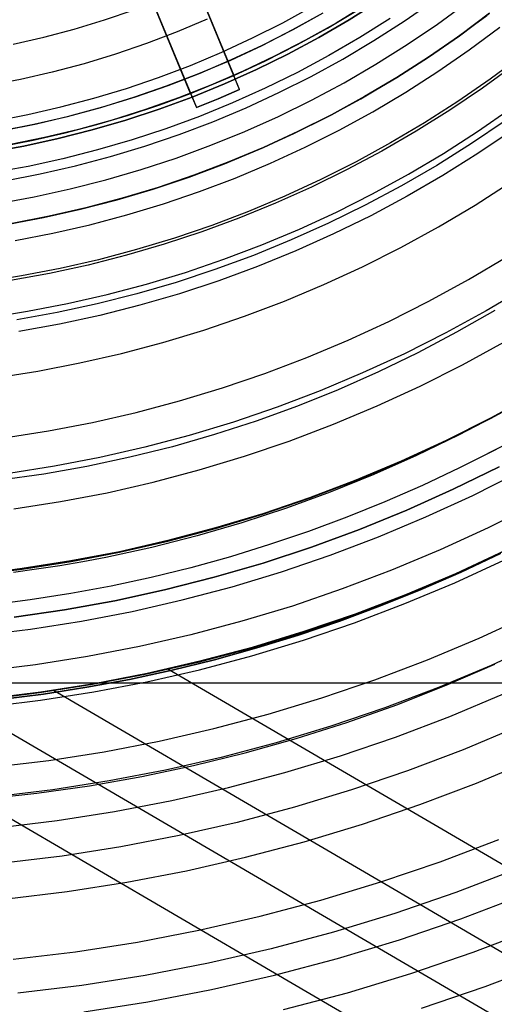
# Model space of a CAD drawing. Header units: millimetres. Extents: x 8926 to 10090, y -5004 to -3986.
# Tile 67 of 256: x 9513 to 9528, y -4413 to -4381. Entities that reach past the tile are written whole.
import ezdxf

# ---------------------------------------------------------------- set-up
doc = ezdxf.new("R2010")
doc.units = ezdxf.units.MM
for name, color, linetype in [('1', 7, 'Continuous'), ('COLOR EXT', 7, 'Continuous'), ('luz', 7, 'Continuous'), ('PLASTICO NEGRO', 7, 'Continuous')]:
    doc.layers.add(name, color=color, linetype=linetype)
doc.layers.add('BLANCO METALICO', color=7, linetype='Continuous', true_color=0xededed)

msp = doc.modelspace()

# ---------------------------------------------------------------- linework, layer by layer
at = {"layer": '1', "color": 250, "true_color": 0x111111}
for p, q in [((9528.317, -4390.765, 98.631), (9527.094, -4391.466, 98.631)), ((9527.094, -4391.466, 98.631), (9525.848, -4392.125, 98.631)), ((9525.848, -4392.125, 98.631), (9524.579, -4392.74, 98.631)), ((9524.579, -4392.74, 98.631), (9523.291, -4393.311, 98.631)), ((9523.291, -4393.311, 98.631), (9521.983, -4393.837, 98.631)), ((9528.177, -4394.225, 89.131), (9529.569, -4393.463, 89.131)), ((9529.569, -4393.463, 92.4), (9528.177, -4394.225, 92.4)), ((9521.983, -4393.837, 98.631), (9520.658, -4394.318, 98.631)), ((9528.489, -4394.072, 95.668), (9527.157, -4394.769, 95.668)), ((9520.658, -4394.318, 98.631), (9519.317, -4394.753, 98.631)), ((9526.758, -4394.938, 89.131), (9528.177, -4394.225, 89.131)), ((9528.177, -4394.225, 92.4), (9526.758, -4394.938, 92.4)), ((9519.317, -4394.753, 98.631), (9517.961, -4395.141, 98.631)), ((9527.157, -4394.769, 95.668), (9525.803, -4395.423, 95.668)), ((9525.316, -4395.602, 89.131), (9526.758, -4394.938, 89.131)), ((9526.758, -4394.938, 92.4), (9525.316, -4395.602, 92.4)), ((9528.802, -4395.004, 89.131), (9527.362, -4395.736, 89.131)), ((9517.961, -4395.141, 98.631), (9516.594, -4395.482, 98.631)), ((9525.803, -4395.423, 95.668), (9524.429, -4396.032, 95.668)), ((9528.36, -4395.229, 89.131), (9527.184, -4395.822, 89.131)), ((9516.594, -4395.482, 98.631), (9515.215, -4395.776, 98.631)), ((9523.852, -4396.216, 89.131), (9525.316, -4395.602, 89.131)), ((9525.316, -4395.602, 92.4), (9523.852, -4396.216, 92.4)), ((9513.827, -4396.022, 98.631), (9512.431, -4396.22, 98.631)), ((9515.215, -4395.776, 98.631), (9513.827, -4396.022, 98.631)), ((9524.429, -4396.032, 95.668), (9523.036, -4396.596, 95.668)), ((9527.184, -4395.822, 89.131), (9525.992, -4396.382, 89.131)), ((9522.368, -4396.779, 89.131), (9523.852, -4396.216, 89.131)), ((9523.852, -4396.216, 92.4), (9522.368, -4396.779, 92.4)), ((9525.992, -4396.382, 89.131), (9524.785, -4396.909, 89.131)), ((9523.036, -4396.596, 95.668), (9521.625, -4397.113, 95.668)), ((9520.865, -4397.291, 89.131), (9522.368, -4396.779, 89.131)), ((9522.368, -4396.779, 92.4), (9520.865, -4397.291, 92.4)), ((9524.785, -4396.909, 89.131), (9523.564, -4397.402, 89.131)), ((9519.345, -4397.75, 89.131), (9520.865, -4397.291, 89.131)), ((9520.865, -4397.291, 92.4), (9519.345, -4397.75, 92.4)), ((9521.625, -4397.113, 95.668), (9520.197, -4397.582, 95.668)), ((9520.197, -4397.582, 95.668), (9518.754, -4398.002, 95.668)), ((9523.564, -4397.402, 89.131), (9522.33, -4397.86, 89.131)), ((9517.811, -4398.156, 89.131), (9519.345, -4397.75, 89.131)), ((9519.345, -4397.75, 92.4), (9517.811, -4398.156, 92.4)), ((9522.33, -4397.86, 89.131), (9521.084, -4398.284, 89.131)), ((9516.263, -4398.51, 89.131), (9517.811, -4398.156, 89.131)), ((9517.811, -4398.156, 92.4), (9516.263, -4398.51, 92.4)), ((9518.754, -4398.002, 95.668), (9517.297, -4398.373, 95.668)), ((9514.704, -4398.809, 89.131), (9516.263, -4398.51, 89.131)), ((9516.263, -4398.51, 92.4), (9514.704, -4398.809, 92.4)), ((9516.563, -4398.539, 95.668), (9515.827, -4398.693, 95.668)), ((9517.297, -4398.373, 95.668), (9516.563, -4398.539, 95.668)), ((9521.084, -4398.284, 89.131), (9519.826, -4398.672, 89.131)), ((9528.505, -4398.566, 75.162), (9526.937, -4399.288, 75.162)), ((9527.236, -4399.163, 64.238), (9528.505, -4398.566, 64.238)), ((9528.505, -4398.566, 86.085), (9527.236, -4399.163, 86.085)), ((9513.136, -4399.055, 89.131), (9514.704, -4398.809, 89.131)), ((9514.704, -4398.809, 92.4), (9513.136, -4399.055, 92.4)), ((9515.087, -4398.834, 95.668), (9514.345, -4398.961, 95.668)), ((9515.827, -4398.693, 95.668), (9515.087, -4398.834, 95.668)), ((9519.826, -4398.672, 89.131), (9518.557, -4399.024, 89.131)), ((9511.56, -4399.246, 89.131), (9513.136, -4399.055, 89.131)), ((9513.136, -4399.055, 92.4), (9511.56, -4399.246, 92.4)), ((9513.6, -4399.076, 95.668), (9512.853, -4399.177, 95.668)), ((9514.345, -4398.961, 95.668), (9513.6, -4399.076, 95.668)), ((9518.557, -4399.024, 89.131), (9517.279, -4399.339, 89.131)), ((9525.951, -4399.724, 64.238), (9527.236, -4399.163, 64.238)), ((9527.236, -4399.163, 86.085), (9525.951, -4399.724, 86.085)), ((9517.279, -4399.339, 89.131), (9515.992, -4399.617, 89.131)), ((9526.937, -4399.288, 75.162), (9525.345, -4399.956, 75.162)), ((9514.697, -4399.857, 89.131), (9513.394, -4400.059, 89.131)), ((9515.992, -4399.617, 89.131), (9514.697, -4399.857, 89.131)), ((9524.651, -4400.249, 64.238), (9525.951, -4399.724, 64.238)), ((9525.951, -4399.724, 86.085), (9524.651, -4400.249, 86.085)), ((9513.394, -4400.059, 89.131), (9512.086, -4400.222, 89.131)), ((9525.345, -4399.956, 75.162), (9523.731, -4400.568, 75.162)), ((9523.337, -4400.737, 64.238), (9524.651, -4400.249, 64.238)), ((9524.651, -4400.249, 86.085), (9523.337, -4400.737, 86.085)), ((9522.01, -4401.188, 64.238), (9523.337, -4400.737, 64.238)), ((9523.337, -4400.737, 86.085), (9522.01, -4401.188, 86.085)), ((9523.731, -4400.568, 75.162), (9522.096, -4401.124, 75.162)), ((9522.096, -4401.124, 75.162), (9520.443, -4401.624, 75.162)), ((9520.67, -4401.601, 64.238), (9522.01, -4401.188, 64.238)), ((9522.01, -4401.188, 86.085), (9520.67, -4401.601, 86.085)), ((9529.867, -4401.393, 61.1), (9528.2, -4402.161, 61.1)), ((9520.443, -4401.624, 75.162), (9518.774, -4402.066, 75.162)), ((9519.319, -4401.976, 64.238), (9520.67, -4401.601, 64.238)), ((9520.67, -4401.601, 86.085), (9519.319, -4401.976, 86.085)), ((9518.774, -4402.066, 75.162), (9517.091, -4402.45, 75.162)), ((9517.958, -4402.312, 64.238), (9519.319, -4401.976, 64.238)), ((9519.319, -4401.976, 86.085), (9517.958, -4402.312, 86.085)), ((9516.588, -4402.608, 64.238), (9517.958, -4402.312, 64.238)), ((9517.958, -4402.312, 86.085), (9516.588, -4402.608, 86.085)), ((9528.2, -4402.161, 61.1), (9526.508, -4402.87, 61.1)), ((9526.76, -4402.797, 61.1), (9528.325, -4402.121, 61.1)), ((9515.208, -4402.863, 64.238), (9516.588, -4402.608, 64.238)), ((9516.588, -4402.608, 86.085), (9515.208, -4402.863, 86.085)), ((9517.091, -4402.45, 75.162), (9515.396, -4402.776, 75.162)), ((9515.396, -4402.776, 75.162), (9513.69, -4403.043, 75.162)), ((9513.822, -4403.078, 64.238), (9515.208, -4402.863, 64.238)), ((9515.208, -4402.863, 86.085), (9513.822, -4403.078, 86.085)), ((9526.508, -4402.87, 61.1), (9524.792, -4403.521, 61.1)), ((9525.173, -4403.421, 61.1), (9526.76, -4402.797, 61.1)), ((9513.69, -4403.043, 75.162), (9511.976, -4403.251, 75.162)), ((9512.428, -4403.252, 64.238), (9513.822, -4403.078, 64.238)), ((9513.822, -4403.078, 86.085), (9512.428, -4403.252, 86.085)), ((9524.792, -4403.521, 61.1), (9523.055, -4404.112, 61.1)), ((9523.566, -4403.991, 61.1), (9525.173, -4403.421, 61.1)), ((9523.055, -4404.112, 61.1), (9521.299, -4404.643, 61.1)), ((9521.941, -4404.508, 61.1), (9523.566, -4403.991, 61.1)), ((9520.3, -4404.97, 61.1), (9521.941, -4404.508, 61.1)), ((9521.299, -4404.643, 61.1), (9519.525, -4405.112, 61.1)), ((9519.525, -4405.112, 61.1), (9517.736, -4405.521, 61.1)), ((9518.645, -4405.377, 61.1), (9520.3, -4404.97, 61.1)), ((9517.736, -4405.521, 61.1), (9515.935, -4405.867, 61.1)), ((9516.976, -4405.728, 61.1), (9518.645, -4405.377, 61.1)), ((9515.297, -4406.024, 61.1), (9516.976, -4405.728, 61.1)), ((9514.122, -4406.151, 61.1), (9512.3, -4406.372, 61.1)), ((9513.609, -4406.264, 61.1), (9515.297, -4406.024, 61.1)), ((9515.935, -4405.867, 61.1), (9514.122, -4406.151, 61.1)), ((9511.914, -4406.447, 61.1), (9513.609, -4406.264, 61.1))]:
    msp.add_line(p, q, dxfattribs=at)
at = {"layer": '1', "color": 29, "true_color": 0x4d342b}
for p, q in [((9527.055, -4399.216, 34.462), (9528.631, -4398.485, 34.462)), ((9527.055, -4399.216, 42.462), (9528.631, -4398.485, 42.462)), ((9527.055, -4399.216, 70.562), (9528.631, -4398.485, 70.562)), ((9527.055, -4399.216, 76.062), (9528.631, -4398.485, 76.062)), ((9528.631, -4398.485, 38.462), (9527.055, -4399.216, 38.462)), ((9528.631, -4398.485, 73.312), (9527.055, -4399.216, 73.312)), ((9525.454, -4399.892, 34.462), (9527.055, -4399.216, 34.462)), ((9525.454, -4399.892, 42.462), (9527.055, -4399.216, 42.462)), ((9525.454, -4399.892, 70.562), (9527.055, -4399.216, 70.562)), ((9525.454, -4399.892, 76.062), (9527.055, -4399.216, 76.062)), ((9527.055, -4399.216, 38.462), (9525.454, -4399.892, 38.462)), ((9527.055, -4399.216, 73.312), (9525.454, -4399.892, 73.312)), ((9523.831, -4400.512, 34.462), (9525.454, -4399.892, 34.462)), ((9523.831, -4400.512, 42.462), (9525.454, -4399.892, 42.462)), ((9523.831, -4400.512, 70.562), (9525.454, -4399.892, 70.562)), ((9523.831, -4400.512, 76.062), (9525.454, -4399.892, 76.062)), ((9525.454, -4399.892, 38.462), (9523.831, -4400.512, 38.462)), ((9525.454, -4399.892, 73.312), (9523.831, -4400.512, 73.312)), ((9522.187, -4401.075, 34.462), (9523.831, -4400.512, 34.462)), ((9522.187, -4401.075, 42.462), (9523.831, -4400.512, 42.462)), ((9522.187, -4401.075, 70.562), (9523.831, -4400.512, 70.562)), ((9522.187, -4401.075, 76.062), (9523.831, -4400.512, 76.062)), ((9523.831, -4400.512, 38.462), (9522.187, -4401.075, 38.462)), ((9523.831, -4400.512, 73.312), (9522.187, -4401.075, 73.312)), ((9520.525, -4401.581, 34.462), (9522.187, -4401.075, 34.462)), ((9520.525, -4401.581, 42.462), (9522.187, -4401.075, 42.462)), ((9520.525, -4401.581, 70.562), (9522.187, -4401.075, 70.562)), ((9520.525, -4401.581, 76.062), (9522.187, -4401.075, 76.062)), ((9522.187, -4401.075, 38.462), (9520.525, -4401.581, 38.462)), ((9522.187, -4401.075, 73.312), (9520.525, -4401.581, 73.312)), ((9518.846, -4402.029, 34.462), (9520.525, -4401.581, 34.462)), ((9518.846, -4402.029, 42.462), (9520.525, -4401.581, 42.462)), ((9518.846, -4402.029, 70.562), (9520.525, -4401.581, 70.562)), ((9518.846, -4402.029, 76.062), (9520.525, -4401.581, 76.062)), ((9520.525, -4401.581, 38.462), (9518.846, -4402.029, 38.462)), ((9520.525, -4401.581, 73.312), (9518.846, -4402.029, 73.312)), ((9517.153, -4402.418, 34.462), (9518.846, -4402.029, 34.462)), ((9517.153, -4402.418, 42.462), (9518.846, -4402.029, 42.462)), ((9517.153, -4402.418, 70.562), (9518.846, -4402.029, 70.562)), ((9517.153, -4402.418, 76.062), (9518.846, -4402.029, 76.062)), ((9518.846, -4402.029, 38.462), (9517.153, -4402.418, 38.462)), ((9518.846, -4402.029, 73.312), (9517.153, -4402.418, 73.312)), ((9517.813, -4402.274, 70.562), (9528.909, -4408.747, 70.562)), ((9515.447, -4402.748, 34.462), (9517.153, -4402.418, 34.462)), ((9515.447, -4402.748, 42.462), (9517.153, -4402.418, 42.462)), ((9515.447, -4402.748, 70.562), (9517.153, -4402.418, 70.562)), ((9515.447, -4402.748, 76.062), (9517.153, -4402.418, 76.062)), ((9517.153, -4402.418, 38.462), (9515.447, -4402.748, 38.462)), ((9517.153, -4402.418, 73.312), (9515.447, -4402.748, 73.312)), ((9512.005, -4403.229, 34.462), (9513.73, -4403.018, 34.462)), ((9512.005, -4403.229, 42.462), (9513.73, -4403.018, 42.462)), ((9512.005, -4403.229, 70.562), (9513.73, -4403.018, 70.562)), ((9512.005, -4403.229, 76.062), (9513.73, -4403.018, 76.062)), ((9513.73, -4403.018, 38.462), (9512.005, -4403.229, 38.462)), ((9513.73, -4403.018, 73.312), (9512.005, -4403.229, 73.312)), ((9513.73, -4403.018, 34.462), (9515.447, -4402.748, 34.462)), ((9513.73, -4403.018, 42.462), (9515.447, -4402.748, 42.462)), ((9513.73, -4403.018, 70.562), (9515.447, -4402.748, 70.562)), ((9513.73, -4403.018, 76.062), (9515.447, -4402.748, 76.062)), ((9515.447, -4402.748, 38.462), (9513.73, -4403.018, 38.462)), ((9515.447, -4402.748, 73.312), (9513.73, -4403.018, 73.312)), ((9514.145, -4402.959, 76.062), (9532.21, -4413.498, 76.062)), ((9511.037, -4403.321, 42.462), (9534.735, -4417.146, 42.462)), ((9506.63, -4403.5, 34.462), (9537.912, -4421.75, 34.462)), ((9529, -4408.711, 70.562), (9527.068, -4409.449, 70.562)), ((9527.068, -4409.449, 70.562), (9525.112, -4410.119, 70.562)), ((9525.112, -4410.119, 70.562), (9523.133, -4410.721, 70.562)), ((9523.133, -4410.721, 70.562), (9521.135, -4411.254, 70.562)), ((9521.135, -4411.254, 70.562), (9519.12, -4411.717, 70.562)), ((9519.12, -4411.717, 70.562), (9517.089, -4412.11, 70.562)), ((9517.089, -4412.11, 70.562), (9515.047, -4412.432, 70.562)), ((9515.047, -4412.432, 70.562), (9512.994, -4412.683, 70.562))]:
    msp.add_line(p, q, dxfattribs=at)
at = {"layer": 'BLANCO METALICO'}
for p, q in [((9521.833, -4381.756, 242.532), (9522.805, -4381.218, 242.532)), ((9521.842, -4381.753, 236.532), (9522.805, -4381.218, 236.532)), ((9520.843, -4382.261, 242.532), (9521.833, -4381.756, 242.532)), ((9520.86, -4382.253, 236.532), (9521.842, -4381.753, 236.532)), ((9519.836, -4382.731, 242.532), (9520.843, -4382.261, 242.532)), ((9519.862, -4382.72, 236.532), (9520.86, -4382.253, 236.532)), ((9518.813, -4383.166, 242.532), (9519.836, -4382.731, 242.532)), ((9518.849, -4383.152, 236.532), (9519.862, -4382.72, 236.532)), ((9517.776, -4383.565, 242.532), (9518.813, -4383.166, 242.532)), ((9517.821, -4383.549, 236.532), (9518.849, -4383.152, 236.532)), ((9516.725, -4383.928, 242.532), (9517.776, -4383.565, 242.532)), ((9516.78, -4383.911, 236.532), (9517.821, -4383.549, 236.532)), ((9515.663, -4384.254, 242.532), (9516.725, -4383.928, 242.532)), ((9515.728, -4384.236, 236.532), (9516.78, -4383.911, 236.532)), ((9514.59, -4384.543, 242.532), (9515.663, -4384.254, 242.532)), ((9514.665, -4384.525, 236.532), (9515.728, -4384.236, 236.532)), ((9513.507, -4384.795, 242.532), (9514.59, -4384.543, 242.532)), ((9513.592, -4384.777, 236.532), (9514.665, -4384.525, 236.532)), ((9512.417, -4385.009, 242.532), (9513.507, -4384.795, 242.532)), ((9512.512, -4384.992, 236.532), (9513.592, -4384.777, 236.532))]:
    msp.add_line(p, q, dxfattribs=at)
at = {"layer": 'COLOR EXT', "color": 30, "true_color": 0xff8d00}
for p, q in [((9519.932, -4383.227, 21.412), (9515.817, -4373.292, 21.412)), ((9514.431, -4373.866, 21.412), (9518.546, -4383.801, 21.412)), ((9516.582, -4375.14, 26.562), (9519.932, -4383.227, 26.562)), ((9518.546, -4383.801, 26.562), (9515.197, -4375.714, 26.562)), ((9520.121, -4383.683, 16.262), (9517.061, -4376.296, 16.262)), ((9515.675, -4376.87, 16.262), (9518.735, -4384.257, 16.262)), ((9522.947, -4381.705, 19.162), (9523.914, -4381.128, 19.162)), ((9522.947, -4381.705, 24.362), (9523.914, -4381.128, 24.362)), ((9524.177, -4380.964, 29.562), (9523.219, -4381.547, 29.562)), ((9527.083, -4382.023, 21.262), (9528.06, -4381.303, 21.262)), ((9528.152, -4381.233, 29.562), (9527.182, -4381.953, 29.562)), ((9527.182, -4381.953, 25.412), (9528.152, -4381.233, 25.412)), ((9521.96, -4382.247, 19.162), (9522.947, -4381.705, 19.162)), ((9521.96, -4382.247, 24.362), (9522.947, -4381.705, 24.362)), ((9523.219, -4381.547, 29.562), (9522.241, -4382.097, 29.562)), ((9522.241, -4382.097, 29.562), (9521.245, -4382.612, 29.562)), ((9526.082, -4382.709, 21.262), (9527.083, -4382.023, 21.262)), ((9527.182, -4381.953, 29.562), (9526.187, -4382.64, 29.562)), ((9526.187, -4382.64, 25.412), (9527.182, -4381.953, 25.412)), ((9520.954, -4382.755, 19.162), (9521.96, -4382.247, 19.162)), ((9520.954, -4382.755, 24.362), (9521.96, -4382.247, 24.362)), ((9519.932, -4383.227, 19.162), (9520.954, -4382.755, 19.162)), ((9519.932, -4383.227, 24.362), (9520.954, -4382.755, 24.362)), ((9521.245, -4382.612, 29.562), (9520.231, -4383.093, 29.562)), ((9525.058, -4383.36, 21.262), (9526.082, -4382.709, 21.262)), ((9526.187, -4382.64, 29.562), (9525.17, -4383.291, 29.562)), ((9525.17, -4383.291, 25.412), (9526.187, -4382.64, 25.412)), ((9520.231, -4383.093, 29.562), (9519.202, -4383.539, 29.562)), ((9519.243, -4383.522, 26.562), (9519.932, -4383.227, 26.562)), ((9519.932, -4383.227, 26.562), (9519.932, -4383.227, 19.162)), ((9520.121, -4383.683, 19.162), (9519.932, -4383.227, 19.162)), ((9524.012, -4383.975, 21.262), (9525.058, -4383.36, 21.262)), ((9525.17, -4383.291, 29.562), (9524.131, -4383.907, 29.562)), ((9524.131, -4383.907, 25.412), (9525.17, -4383.291, 25.412)), ((9519.202, -4383.539, 29.562), (9518.158, -4383.949, 29.562)), ((9518.546, -4383.801, 26.562), (9519.243, -4383.522, 26.562)), ((9520.121, -4383.683, 16.262), (9519.431, -4383.978, 16.262)), ((9519.431, -4383.978, 19.162), (9520.121, -4383.683, 19.162)), ((9520.121, -4383.683, 17.712), (9519.431, -4383.978, 17.712)), ((9520.121, -4383.683, 19.162), (9520.121, -4383.683, 16.262)), ((9518.158, -4383.949, 29.562), (9517.1, -4384.323, 29.562)), ((9517.555, -4384.167, 19.162), (9518.546, -4383.801, 19.162)), ((9517.555, -4384.167, 24.362), (9518.546, -4383.801, 24.362)), ((9518.546, -4383.801, 19.162), (9518.735, -4384.257, 19.162)), ((9518.546, -4383.801, 19.162), (9518.546, -4383.801, 26.562)), ((9519.431, -4383.978, 16.262), (9518.735, -4384.257, 16.262)), ((9518.735, -4384.257, 19.162), (9519.431, -4383.978, 19.162)), ((9519.431, -4383.978, 17.712), (9518.735, -4384.257, 17.712)), ((9519.431, -4383.978, 19.162), (9519.431, -4383.978, 16.262)), ((9522.945, -4384.553, 21.262), (9524.012, -4383.975, 21.262)), ((9524.131, -4383.907, 29.562), (9523.071, -4384.487, 29.562)), ((9523.071, -4384.487, 25.412), (9524.131, -4383.907, 25.412)), ((9517.1, -4384.323, 29.562), (9516.03, -4384.66, 29.562)), ((9516.552, -4384.5, 19.162), (9517.555, -4384.167, 19.162)), ((9516.552, -4384.5, 24.362), (9517.555, -4384.167, 24.362)), ((9518.735, -4384.257, 16.262), (9518.735, -4384.257, 19.162)), ((9516.03, -4384.66, 29.562), (9514.949, -4384.959, 29.562)), ((9515.539, -4384.801, 19.162), (9516.552, -4384.5, 19.162)), ((9515.539, -4384.801, 24.362), (9516.552, -4384.5, 24.362)), ((9521.859, -4385.093, 21.262), (9522.945, -4384.553, 21.262)), ((9523.071, -4384.487, 29.562), (9521.991, -4385.03, 29.562)), ((9521.991, -4385.03, 25.412), (9523.071, -4384.487, 25.412)), ((9514.949, -4384.959, 29.562), (9513.858, -4385.222, 29.562)), ((9514.517, -4385.068, 19.162), (9515.539, -4384.801, 19.162)), ((9514.517, -4385.068, 24.362), (9515.539, -4384.801, 24.362)), ((9512.449, -4385.503, 19.162), (9513.486, -4385.302, 19.162)), ((9512.449, -4385.503, 24.362), (9513.486, -4385.302, 24.362)), ((9513.858, -4385.222, 29.562), (9512.759, -4385.446, 29.562)), ((9513.486, -4385.302, 19.162), (9514.517, -4385.068, 19.162)), ((9513.486, -4385.302, 24.362), (9514.517, -4385.068, 24.362)), ((9520.755, -4385.596, 21.262), (9521.859, -4385.093, 21.262)), ((9521.991, -4385.03, 29.562), (9520.894, -4385.536, 29.562)), ((9520.894, -4385.536, 25.412), (9521.991, -4385.03, 25.412)), ((9519.634, -4386.061, 21.262), (9520.755, -4385.596, 21.262)), ((9520.894, -4385.536, 29.562), (9519.779, -4386.003, 29.562)), ((9519.779, -4386.003, 25.412), (9520.894, -4385.536, 25.412)), ((9518.497, -4386.486, 21.262), (9519.634, -4386.061, 21.262)), ((9519.779, -4386.003, 29.562), (9518.65, -4386.431, 29.562)), ((9518.65, -4386.431, 25.412), (9519.779, -4386.003, 25.412)), ((9517.347, -4386.871, 21.262), (9518.497, -4386.486, 21.262)), ((9518.65, -4386.431, 29.562), (9517.506, -4386.82, 29.562)), ((9517.506, -4386.82, 25.412), (9518.65, -4386.431, 25.412)), ((9516.184, -4387.216, 21.262), (9517.347, -4386.871, 21.262)), ((9517.506, -4386.82, 29.562), (9516.349, -4387.17, 29.562)), ((9516.349, -4387.17, 25.412), (9517.506, -4386.82, 25.412)), ((9515.009, -4387.521, 21.262), (9516.184, -4387.216, 21.262)), ((9516.349, -4387.17, 29.562), (9515.181, -4387.479, 29.562)), ((9515.181, -4387.479, 25.412), (9516.349, -4387.17, 25.412)), ((9513.825, -4387.785, 21.262), (9515.009, -4387.521, 21.262)), ((9515.181, -4387.479, 29.562), (9514.003, -4387.748, 29.562)), ((9514.003, -4387.748, 25.412), (9515.181, -4387.479, 25.412)), ((9512.632, -4388.008, 21.262), (9513.825, -4387.785, 21.262)), ((9514.003, -4387.748, 29.562), (9512.817, -4387.976, 29.562)), ((9512.817, -4387.976, 25.412), (9514.003, -4387.748, 25.412)), ((9507.805, -4402.722, 21.262), (9554.608, -4402.722, 21.262))]:
    msp.add_line(p, q, dxfattribs=at)
at = {"layer": 'luz', "color": 7, "true_color": 0xffffff}
for p, q in [((9525.412, -4381.483, -21.606), (9526.367, -4380.824, -21.606)), ((9515.778, -4381.447, -21.158), (9516.737, -4381.121, -21.158)), ((9521.515, -4381.533, -20.543), (9522.474, -4381.008, -20.543)), ((9514.808, -4381.74, -21.158), (9515.778, -4381.447, -21.158)), ((9519.082, -4381.425, -20.851), (9518.111, -4381.832, -20.851)), ((9524.435, -4382.108, -21.606), (9525.412, -4381.483, -21.606)), ((9513.829, -4382, -21.158), (9514.808, -4381.74, -21.158)), ((9518.111, -4381.832, -20.851), (9517.127, -4382.206, -20.851)), ((9520.539, -4382.024, -20.543), (9521.515, -4381.533, -20.543)), ((9527.5, -4382.407, -22.669), (9528.486, -4381.676, -22.669)), ((9512.841, -4382.225, -21.158), (9513.829, -4382, -21.158)), ((9519.546, -4382.481, -20.543), (9520.539, -4382.024, -20.543)), ((9523.438, -4382.7, -21.606), (9524.435, -4382.108, -21.606)), ((9517.127, -4382.206, -20.851), (9516.13, -4382.545, -20.851)), ((9526.49, -4383.104, -22.669), (9527.5, -4382.407, -22.669)), ((9516.13, -4382.545, -20.851), (9515.122, -4382.849, -20.851)), ((9518.539, -4382.903, -20.543), (9519.546, -4382.481, -20.543)), ((9522.42, -4383.257, -21.606), (9523.438, -4382.7, -21.606)), ((9529.189, -4382.589, -22.362), (9528.171, -4383.344, -22.362)), ((9515.122, -4382.849, -20.851), (9514.104, -4383.119, -20.851)), ((9517.517, -4383.291, -20.543), (9518.539, -4382.903, -20.543)), ((9525.457, -4383.766, -22.669), (9526.49, -4383.104, -22.669)), ((9513.078, -4383.353, -20.851), (9512.044, -4383.552, -20.851)), ((9514.104, -4383.119, -20.851), (9513.078, -4383.353, -20.851)), ((9516.483, -4383.643, -20.543), (9517.517, -4383.291, -20.543)), ((9521.384, -4383.778, -21.606), (9522.42, -4383.257, -21.606)), ((9528.171, -4383.344, -22.362), (9527.129, -4384.064, -22.362)), ((9515.437, -4383.959, -20.543), (9516.483, -4383.643, -20.543)), ((9514.38, -4384.238, -20.543), (9515.437, -4383.959, -20.543)), ((9520.33, -4384.263, -21.606), (9521.384, -4383.778, -21.606)), ((9524.401, -4384.392, -22.669), (9525.457, -4383.766, -22.669)), ((9513.315, -4384.482, -20.543), (9514.38, -4384.238, -20.543)), ((9519.261, -4384.712, -21.606), (9520.33, -4384.263, -21.606)), ((9527.129, -4384.064, -22.362), (9526.062, -4384.747, -22.362)), ((9527.767, -4385.024, -22.054), (9528.843, -4384.282, -22.054)), ((9512.242, -4384.688, -20.543), (9513.315, -4384.482, -20.543)), ((9523.325, -4384.981, -22.669), (9524.401, -4384.392, -22.669)), ((9518.176, -4385.123, -21.606), (9519.261, -4384.712, -21.606)), ((9522.229, -4385.532, -22.669), (9523.325, -4384.981, -22.669)), ((9526.062, -4384.747, -22.362), (9524.972, -4385.393, -22.362)), ((9517.078, -4385.496, -21.606), (9518.176, -4385.123, -21.606)), ((9526.667, -4385.729, -22.054), (9527.767, -4385.024, -22.054)), ((9515.968, -4385.832, -21.606), (9517.078, -4385.496, -21.606)), ((9521.114, -4386.045, -22.669), (9522.229, -4385.532, -22.669)), ((9524.972, -4385.393, -22.362), (9523.861, -4386.002, -22.362)), ((9514.846, -4386.129, -21.606), (9515.968, -4385.832, -21.606)), ((9525.543, -4386.395, -22.054), (9526.667, -4385.729, -22.054)), ((9513.715, -4386.387, -21.606), (9514.846, -4386.129, -21.606)), ((9519.982, -4386.52, -22.669), (9521.114, -4386.045, -22.669)), ((9523.861, -4386.002, -22.362), (9522.729, -4386.571, -22.362)), ((9512.576, -4386.606, -21.606), (9513.715, -4386.387, -21.606)), ((9518.835, -4386.955, -22.669), (9519.982, -4386.52, -22.669)), ((9522.729, -4386.571, -22.362), (9521.578, -4387.101, -22.362)), ((9524.396, -4387.022, -22.054), (9525.543, -4386.395, -22.054)), ((9527.689, -4387.386, -23.117), (9528.846, -4386.645, -23.117)), ((9517.673, -4387.35, -22.669), (9518.835, -4386.955, -22.669)), ((9521.578, -4387.101, -22.362), (9520.41, -4387.591, -22.362)), ((9523.229, -4387.61, -22.054), (9524.396, -4387.022, -22.054)), ((9516.498, -4387.705, -22.669), (9517.673, -4387.35, -22.669)), ((9526.507, -4388.087, -23.117), (9527.689, -4387.386, -23.117)), ((9515.312, -4388.019, -22.669), (9516.498, -4387.705, -22.669)), ((9520.41, -4387.591, -22.362), (9519.225, -4388.04, -22.362)), ((9522.042, -4388.156, -22.054), (9523.229, -4387.61, -22.054)), ((9514.116, -4388.293, -22.669), (9515.312, -4388.019, -22.669)), ((9519.225, -4388.04, -22.362), (9518.026, -4388.448, -22.362)), ((9520.837, -4388.661, -22.054), (9522.042, -4388.156, -22.054)), ((9525.301, -4388.746, -23.117), (9526.507, -4388.087, -23.117)), ((9512.911, -4388.524, -22.669), (9514.116, -4388.293, -22.669)), ((9518.026, -4388.448, -22.362), (9516.813, -4388.814, -22.362)), ((9519.615, -4389.125, -22.054), (9520.837, -4388.661, -22.054)), ((9524.074, -4389.364, -23.117), (9525.301, -4388.746, -23.117)), ((9516.813, -4388.814, -22.362), (9515.588, -4389.139, -22.362)), ((9527.47, -4389.779, -24.18), (9528.71, -4389.044, -24.18)), ((9514.353, -4389.421, -22.362), (9513.109, -4389.66, -22.362)), ((9515.588, -4389.139, -22.362), (9514.353, -4389.421, -22.362)), ((9518.378, -4389.546, -22.054), (9519.615, -4389.125, -22.054)), ((9522.826, -4389.939, -23.117), (9524.074, -4389.364, -23.117)), ((9513.109, -4389.66, -22.362), (9511.857, -4389.856, -22.362)), ((9517.127, -4389.924, -22.054), (9518.378, -4389.546, -22.054)), ((9515.864, -4390.258, -22.054), (9517.127, -4389.924, -22.054)), ((9521.559, -4390.47, -23.117), (9522.826, -4389.939, -23.117)), ((9526.206, -4390.471, -24.18), (9527.47, -4389.779, -24.18)), ((9529.315, -4390.025, -23.873), (9528.041, -4390.781, -23.873)), ((9514.59, -4390.549, -22.054), (9515.864, -4390.258, -22.054)), ((9513.307, -4390.796, -22.054), (9514.59, -4390.549, -22.054)), ((9520.274, -4390.957, -23.117), (9521.559, -4390.47, -23.117)), ((9524.919, -4391.118, -24.18), (9526.206, -4390.471, -24.18)), ((9512.016, -4390.998, -22.054), (9513.307, -4390.796, -22.054)), ((9518.973, -4391.4, -23.117), (9520.274, -4390.957, -23.117)), ((9528.041, -4390.781, -23.873), (9526.742, -4391.491, -23.873)), ((9523.61, -4391.721, -24.18), (9524.919, -4391.118, -24.18)), ((9517.658, -4391.797, -23.117), (9518.973, -4391.4, -23.117)), ((9526.742, -4391.491, -23.873), (9525.419, -4392.157, -23.873)), ((9516.33, -4392.149, -23.117), (9517.658, -4391.797, -23.117)), ((9522.281, -4392.278, -24.18), (9523.61, -4391.721, -24.18)), ((9527.278, -4392.512, -23.565), (9528.612, -4391.782, -23.565)), ((9514.991, -4392.455, -23.117), (9516.33, -4392.149, -23.117)), ((9525.419, -4392.157, -23.873), (9524.074, -4392.776, -23.873)), ((9513.641, -4392.714, -23.117), (9514.991, -4392.455, -23.117)), ((9520.933, -4392.789, -24.18), (9522.281, -4392.278, -24.18)), ((9525.919, -4393.196, -23.565), (9527.278, -4392.512, -23.565)), ((9512.284, -4392.926, -23.117), (9513.641, -4392.714, -23.117)), ((9519.569, -4393.253, -24.18), (9520.933, -4392.789, -24.18)), ((9524.074, -4392.776, -23.873), (9522.708, -4393.349, -23.873)), ((9524.538, -4393.832, -23.565), (9525.919, -4393.196, -23.565)), ((9518.189, -4393.67, -24.18), (9519.569, -4393.253, -24.18)), ((9522.708, -4393.349, -23.873), (9521.323, -4393.874, -23.873)), ((9528.183, -4394.236, -24.628), (9529.576, -4393.474, -24.628)), ((9516.796, -4394.039, -24.18), (9518.189, -4393.67, -24.18)), ((9523.135, -4394.42, -23.565), (9524.538, -4393.832, -23.565)), ((9515.391, -4394.36, -24.18), (9516.796, -4394.039, -24.18)), ((9521.323, -4393.874, -23.873), (9519.921, -4394.351, -23.873)), ((9513.976, -4394.632, -24.18), (9515.391, -4394.36, -24.18)), ((9519.921, -4394.351, -23.873), (9518.504, -4394.78, -23.873)), ((9521.713, -4394.959, -23.565), (9523.135, -4394.42, -23.565)), ((9526.764, -4394.95, -24.628), (9528.183, -4394.236, -24.628)), ((9512.552, -4394.855, -24.18), (9513.976, -4394.632, -24.18)), ((9518.504, -4394.78, -23.873), (9517.072, -4395.159, -23.873)), ((9520.274, -4395.449, -23.565), (9521.713, -4394.959, -23.565)), ((9525.322, -4395.614, -24.628), (9526.764, -4394.95, -24.628)), ((9517.072, -4395.159, -23.873), (9515.628, -4395.488, -23.873)), ((9515.628, -4395.488, -23.873), (9514.174, -4395.768, -23.873)), ((9518.818, -4395.889, -23.565), (9520.274, -4395.449, -23.565)), ((9523.857, -4396.228, -24.628), (9525.322, -4395.614, -24.628)), ((9514.174, -4395.768, -23.873), (9512.711, -4395.997, -23.873)), ((9517.348, -4396.278, -23.565), (9518.818, -4395.889, -23.565)), ((9527.609, -4396.704, -25.691), (9529.087, -4395.96, -25.691)), ((9515.865, -4396.617, -23.565), (9517.348, -4396.278, -23.565)), ((9522.372, -4396.791, -24.628), (9523.857, -4396.228, -24.628)), ((9514.372, -4396.904, -23.565), (9515.865, -4396.617, -23.565)), ((9512.869, -4397.139, -23.565), (9514.372, -4396.904, -23.565)), ((9520.869, -4397.303, -24.628), (9522.372, -4396.791, -24.628)), ((9526.105, -4397.396, -25.691), (9527.609, -4396.704, -25.691)), ((9529.623, -4396.981, -25.384), (9528.109, -4397.743, -25.384)), ((9519.349, -4397.762, -24.628), (9520.869, -4397.303, -24.628)), ((9524.579, -4398.036, -25.691), (9526.105, -4397.396, -25.691)), ((9517.814, -4398.169, -24.628), (9519.349, -4397.762, -24.628)), ((9528.109, -4397.743, -25.384), (9526.569, -4398.452, -25.384)), ((9516.266, -4398.522, -24.628), (9517.814, -4398.169, -24.628)), ((9523.031, -4398.623, -25.691), (9524.579, -4398.036, -25.691)), ((9514.706, -4398.822, -24.628), (9516.266, -4398.522, -24.628)), ((9526.569, -4398.452, -25.384), (9525.006, -4399.107, -25.384)), ((9513.137, -4399.067, -24.628), (9514.706, -4398.822, -24.628)), ((9521.464, -4399.157, -25.691), (9523.031, -4398.623, -25.691)), ((9527.033, -4399.507, -25.076), (9528.609, -4398.782, -25.076)), ((9511.561, -4399.259, -24.628), (9513.137, -4399.067, -24.628)), ((9519.88, -4399.635, -25.691), (9521.464, -4399.157, -25.691)), ((9525.006, -4399.107, -25.384), (9523.421, -4399.708, -25.384)), ((9525.434, -4400.178, -25.076), (9527.033, -4399.507, -25.076)), ((9518.28, -4400.059, -25.691), (9519.88, -4399.635, -25.691)), ((9523.421, -4399.708, -25.384), (9521.817, -4400.254, -25.384)), ((9516.666, -4400.427, -25.691), (9518.28, -4400.059, -25.691)), ((9515.041, -4400.74, -25.691), (9516.666, -4400.427, -25.691)), ((9521.817, -4400.254, -25.384), (9520.194, -4400.745, -25.384)), ((9523.812, -4400.793, -25.076), (9525.434, -4400.178, -25.076)), ((9513.405, -4400.996, -25.691), (9515.041, -4400.74, -25.691)), ((9520.194, -4400.745, -25.384), (9518.556, -4401.179, -25.384)), ((9522.169, -4401.352, -25.076), (9523.812, -4400.793, -25.076)), ((9527.817, -4401.29, -26.139), (9529.454, -4400.536, -26.139)), ((9511.762, -4401.195, -25.691), (9513.405, -4400.996, -25.691)), ((9518.556, -4401.179, -25.384), (9516.903, -4401.556, -25.384)), ((9520.509, -4401.854, -25.076), (9522.169, -4401.352, -25.076)), ((9526.155, -4401.986, -26.139), (9527.817, -4401.29, -26.139)), ((9516.903, -4401.556, -25.384), (9515.239, -4401.876, -25.384)), ((9515.239, -4401.876, -25.384), (9513.564, -4402.138, -25.384)), ((9518.832, -4402.298, -25.076), (9520.509, -4401.854, -25.076)), ((9524.47, -4402.625, -26.139), (9526.155, -4401.986, -26.139)), ((9513.564, -4402.138, -25.384), (9511.881, -4402.342, -25.384)), ((9517.14, -4402.684, -25.076), (9518.832, -4402.298, -25.076)), ((9515.437, -4403.011, -25.076), (9517.14, -4402.684, -25.076)), ((9522.764, -4403.206, -26.139), (9524.47, -4402.625, -26.139)), ((9513.723, -4403.28, -25.076), (9515.437, -4403.011, -25.076)), ((9512.001, -4403.489, -25.076), (9513.723, -4403.28, -25.076)), ((9521.04, -4403.727, -26.139), (9522.764, -4403.206, -26.139)), ((9526.877, -4403.795, -27.202), (9528.601, -4403.072, -27.202)), ((9519.298, -4404.188, -26.139), (9521.04, -4403.727, -26.139)), ((9525.129, -4404.458, -27.202), (9526.877, -4403.795, -27.202)), ((9517.541, -4404.589, -26.139), (9519.298, -4404.188, -26.139)), ((9529.065, -4404.127, -26.895), (9527.305, -4404.866, -26.895)), ((9515.771, -4404.93, -26.139), (9517.541, -4404.589, -26.139)), ((9523.36, -4405.06, -27.202), (9525.129, -4404.458, -27.202)), ((9527.305, -4404.866, -26.895), (9525.52, -4405.542, -26.895)), ((9512.202, -4405.426, -26.139), (9513.991, -4405.208, -26.139)), ((9513.991, -4405.208, -26.139), (9515.771, -4404.93, -26.139)), ((9521.57, -4405.6, -27.202), (9523.36, -4405.06, -27.202)), ((9527.732, -4405.936, -26.587), (9529.529, -4405.183, -26.587)), ((9525.52, -4405.542, -26.895), (9523.712, -4406.157, -26.895)), ((9519.764, -4406.079, -27.202), (9521.57, -4405.6, -27.202)), ((9517.941, -4406.495, -27.202), (9519.764, -4406.079, -27.202)), ((9523.712, -4406.157, -26.895), (9521.885, -4406.71, -26.895)), ((9525.91, -4406.627, -26.587), (9527.732, -4405.936, -26.587)), ((9516.106, -4406.848, -27.202), (9517.941, -4406.495, -27.202)), ((9521.885, -4406.71, -26.895), (9520.039, -4407.198, -26.895)), ((9524.065, -4407.255, -26.587), (9525.91, -4406.627, -26.587)), ((9514.259, -4407.137, -27.202), (9516.106, -4406.848, -27.202)), ((9512.403, -4407.362, -27.202), (9514.259, -4407.137, -27.202)), ((9520.039, -4407.198, -26.895), (9518.178, -4407.623, -26.895)), ((9522.199, -4407.819, -26.587), (9524.065, -4407.255, -26.587)), ((9518.178, -4407.623, -26.895), (9516.304, -4407.983, -26.895)), ((9526.569, -4408.46, -27.65), (9528.454, -4407.745, -27.65)), ((9516.304, -4407.983, -26.895), (9514.418, -4408.279, -26.895)), ((9520.315, -4408.318, -26.587), (9522.199, -4407.819, -26.587)), ((9514.418, -4408.279, -26.895), (9512.522, -4408.509, -26.895)), ((9518.415, -4408.751, -26.587), (9520.315, -4408.318, -26.587)), ((9524.66, -4409.109, -27.65), (9526.569, -4408.46, -27.65)), ((9516.502, -4409.119, -26.587), (9518.415, -4408.751, -26.587)), ((9514.576, -4409.421, -26.587), (9516.502, -4409.119, -26.587)), ((9522.73, -4409.692, -27.65), (9524.66, -4409.109, -27.65)), ((9512.642, -4409.656, -26.587), (9514.576, -4409.421, -26.587)), ((9527.228, -4410.292, -28.713), (9529.175, -4409.553, -28.713)), ((9520.781, -4410.208, -27.65), (9522.73, -4409.692, -27.65)), ((9518.816, -4410.657, -27.65), (9520.781, -4410.208, -27.65)), ((9525.255, -4410.963, -28.713), (9527.228, -4410.292, -28.713)), ((9516.836, -4411.037, -27.65), (9518.816, -4410.657, -27.65)), ((9529.603, -4410.624, -28.406), (9527.618, -4411.377, -28.406)), ((9514.844, -4411.349, -27.65), (9516.836, -4411.037, -27.65)), ((9523.261, -4411.565, -28.713), (9525.255, -4410.963, -28.713)), ((9512.843, -4411.592, -27.65), (9514.844, -4411.349, -27.65)), ((9527.618, -4411.377, -28.406), (9525.608, -4412.061, -28.406)), ((9521.247, -4412.099, -28.713), (9523.261, -4411.565, -28.713)), ((9528.008, -4412.462, -28.098), (9530.03, -4411.695, -28.098)), ((9519.216, -4412.562, -28.713), (9521.247, -4412.099, -28.713)), ((9525.608, -4412.061, -28.406), (9523.575, -4412.675, -28.406)), ((9525.96, -4413.158, -28.098), (9528.008, -4412.462, -28.098)), ((9517.17, -4412.956, -28.713), (9519.216, -4412.562, -28.713)), ((9523.575, -4412.675, -28.406), (9521.523, -4413.218, -28.406)), ((9515.112, -4413.278, -28.713), (9517.17, -4412.956, -28.713))]:
    msp.add_line(p, q, dxfattribs=at)
at = {"layer": 'PLASTICO NEGRO', "color": 254, "true_color": 0xcad1ee}
for p, q in [((9523.642, -4381.444, 31.062), (9524.597, -4380.846, 31.062)), ((9524.597, -4380.846, 29.562), (9523.642, -4381.444, 29.562)), ((9526.483, -4381.576, 30.194), (9527.44, -4380.88, 30.194)), ((9522.668, -4382.008, 31.062), (9523.642, -4381.444, 31.062)), ((9523.642, -4381.444, 29.562), (9522.668, -4382.008, 29.562)), ((9524.959, -4381.403, 31.315), (9523.985, -4382.013, 31.315)), ((9525.502, -4382.238, 30.194), (9526.483, -4381.576, 30.194)), ((9521.675, -4382.539, 31.062), (9522.668, -4382.008, 31.062)), ((9522.668, -4382.008, 29.562), (9521.675, -4382.539, 29.562)), ((9523.985, -4382.013, 31.315), (9522.991, -4382.589, 31.315)), ((9524.499, -4382.867, 30.194), (9525.502, -4382.238, 30.194)), ((9520.664, -4383.035, 31.062), (9521.675, -4382.539, 31.062)), ((9521.675, -4382.539, 29.562), (9520.664, -4383.035, 29.562)), ((9522.991, -4382.589, 31.315), (9521.977, -4383.13, 31.315)), ((9519.636, -4383.496, 31.062), (9520.664, -4383.035, 31.062)), ((9520.664, -4383.035, 29.562), (9519.636, -4383.496, 29.562)), ((9523.476, -4383.46, 30.194), (9524.499, -4382.867, 30.194)), ((9528.95, -4382.883, 34.431), (9527.923, -4383.63, 34.431)), ((9521.977, -4383.13, 31.315), (9520.946, -4383.636, 31.315)), ((9518.593, -4383.921, 31.062), (9519.636, -4383.496, 31.062)), ((9519.636, -4383.496, 29.562), (9518.593, -4383.921, 29.562)), ((9520.946, -4383.636, 31.315), (9519.897, -4384.106, 31.315)), ((9522.432, -4384.017, 30.194), (9523.476, -4383.46, 30.194)), ((9527.923, -4383.63, 34.431), (9526.871, -4384.341, 34.431)), ((9517.536, -4384.309, 31.062), (9518.593, -4383.921, 31.062)), ((9518.593, -4383.921, 29.562), (9517.536, -4384.309, 29.562)), ((9521.369, -4384.539, 30.194), (9522.432, -4384.017, 30.194)), ((9516.467, -4384.661, 31.062), (9517.536, -4384.309, 31.062)), ((9517.536, -4384.309, 29.562), (9516.467, -4384.661, 29.562)), ((9519.897, -4384.106, 31.315), (9518.833, -4384.54, 31.315)), ((9526.871, -4384.341, 34.431), (9525.794, -4385.015, 34.431)), ((9515.386, -4384.976, 31.062), (9516.467, -4384.661, 31.062)), ((9516.467, -4384.661, 29.562), (9515.386, -4384.976, 29.562)), ((9518.833, -4384.54, 31.315), (9517.755, -4384.937, 31.315)), ((9520.289, -4385.023, 30.194), (9521.369, -4384.539, 30.194)), ((9528.658, -4384.679, 33.562), (9527.569, -4385.415, 33.562)), ((9514.294, -4385.254, 31.062), (9515.386, -4384.976, 31.062)), ((9515.386, -4384.976, 29.562), (9514.294, -4385.254, 29.562)), ((9517.755, -4384.937, 31.315), (9516.664, -4385.296, 31.315)), ((9528.877, -4384.99, 35.062), (9527.777, -4385.733, 35.062)), ((9513.194, -4385.493, 31.062), (9514.294, -4385.254, 31.062)), ((9514.294, -4385.254, 29.562), (9513.194, -4385.493, 29.562)), ((9516.664, -4385.296, 31.315), (9515.56, -4385.617, 31.315)), ((9519.193, -4385.469, 30.194), (9520.289, -4385.023, 30.194)), ((9525.794, -4385.015, 34.431), (9524.696, -4385.652, 34.431)), ((9512.086, -4385.695, 31.062), (9513.194, -4385.493, 31.062)), ((9513.194, -4385.493, 29.562), (9512.086, -4385.695, 29.562)), ((9515.56, -4385.617, 31.315), (9514.447, -4385.9, 31.315)), ((9518.083, -4385.878, 30.194), (9519.193, -4385.469, 30.194)), ((9527.569, -4385.415, 33.562), (9526.456, -4386.112, 33.562)), ((9514.447, -4385.9, 31.315), (9513.324, -4386.145, 31.315)), ((9516.959, -4386.248, 30.194), (9518.083, -4385.878, 30.194)), ((9524.696, -4385.652, 34.431), (9523.575, -4386.25, 34.431)), ((9527.777, -4385.733, 35.062), (9526.652, -4386.438, 35.062)), ((9513.324, -4386.145, 31.315), (9512.194, -4386.35, 31.315)), ((9515.823, -4386.579, 30.194), (9516.959, -4386.248, 30.194)), ((9523.575, -4386.25, 34.431), (9522.435, -4386.81, 34.431)), ((9526.456, -4386.112, 33.562), (9525.318, -4386.771, 33.562)), ((9514.676, -4386.87, 30.194), (9515.823, -4386.579, 30.194)), ((9526.652, -4386.438, 35.062), (9525.503, -4387.103, 35.062)), ((9513.519, -4387.122, 30.194), (9514.676, -4386.87, 30.194)), ((9522.435, -4386.81, 34.431), (9521.276, -4387.329, 34.431)), ((9525.318, -4386.771, 33.562), (9524.159, -4387.39, 33.562)), ((9512.355, -4387.334, 30.194), (9513.519, -4387.122, 30.194)), ((9525.503, -4387.103, 35.062), (9524.332, -4387.729, 35.062)), ((9521.276, -4387.329, 34.431), (9520.1, -4387.809, 34.431)), ((9524.159, -4387.39, 33.562), (9522.979, -4387.969, 33.562)), ((9520.1, -4387.809, 34.431), (9518.908, -4388.247, 34.431)), ((9524.332, -4387.729, 35.062), (9523.141, -4388.313, 35.062)), ((9522.979, -4387.969, 33.562), (9521.78, -4388.507, 33.562)), ((9518.908, -4388.247, 34.431), (9517.702, -4388.644, 34.431)), ((9523.141, -4388.313, 35.062), (9521.93, -4388.856, 35.062)), ((9517.702, -4388.644, 34.431), (9516.482, -4388.999, 34.431)), ((9521.78, -4388.507, 33.562), (9520.563, -4389.003, 33.562)), ((9516.482, -4388.999, 34.431), (9515.252, -4389.312, 34.431)), ((9520.563, -4389.003, 33.562), (9519.33, -4389.457, 33.562)), ((9521.93, -4388.856, 35.062), (9520.7, -4389.357, 35.062)), ((9515.252, -4389.312, 34.431), (9514.011, -4389.582, 34.431)), ((9520.7, -4389.357, 35.062), (9519.455, -4389.816, 35.062)), ((9514.011, -4389.582, 34.431), (9512.761, -4389.81, 34.431)), ((9519.33, -4389.457, 33.562), (9518.081, -4389.867, 33.562)), ((9518.081, -4389.867, 33.562), (9516.819, -4390.235, 33.562)), ((9519.455, -4389.816, 35.062), (9518.194, -4390.231, 35.062)), ((9516.819, -4390.235, 33.562), (9515.546, -4390.559, 33.562)), ((9518.194, -4390.231, 35.062), (9516.919, -4390.602, 35.062)), ((9515.546, -4390.559, 33.562), (9514.261, -4390.838, 33.562)), ((9516.919, -4390.602, 35.062), (9515.633, -4390.929, 35.062)), ((9514.261, -4390.838, 33.562), (9512.968, -4391.073, 33.562)), ((9515.633, -4390.929, 35.062), (9514.336, -4391.211, 35.062)), ((9514.336, -4391.211, 35.062), (9513.03, -4391.449, 35.062)), ((9526.985, -4396.505, 33.562), (9528.458, -4395.783, 33.562)), ((9528.458, -4395.783, 35.062), (9526.985, -4396.505, 35.062)), ((9526.985, -4396.505, 34.312), (9528.458, -4395.783, 34.312)), ((9525.489, -4397.176, 33.562), (9526.985, -4396.505, 33.562)), ((9526.985, -4396.505, 35.062), (9525.489, -4397.176, 35.062)), ((9525.489, -4397.176, 34.312), (9526.985, -4396.505, 34.312)), ((9523.971, -4397.795, 33.562), (9525.489, -4397.176, 33.562)), ((9525.489, -4397.176, 35.062), (9523.971, -4397.795, 35.062)), ((9523.971, -4397.795, 34.312), (9525.489, -4397.176, 34.312)), ((9522.432, -4398.361, 33.562), (9523.971, -4397.795, 33.562)), ((9523.971, -4397.795, 35.062), (9522.432, -4398.361, 35.062)), ((9522.432, -4398.361, 34.312), (9523.971, -4397.795, 34.312)), ((9520.874, -4398.874, 33.562), (9522.432, -4398.361, 33.562)), ((9522.432, -4398.361, 35.062), (9520.874, -4398.874, 35.062)), ((9520.874, -4398.874, 34.312), (9522.432, -4398.361, 34.312)), ((9519.3, -4399.333, 33.562), (9520.874, -4398.874, 33.562)), ((9520.874, -4398.874, 35.062), (9519.3, -4399.333, 35.062)), ((9519.3, -4399.333, 34.312), (9520.874, -4398.874, 34.312)), ((9517.711, -4399.737, 33.562), (9519.3, -4399.333, 33.562)), ((9519.3, -4399.333, 35.062), (9517.711, -4399.737, 35.062)), ((9517.711, -4399.737, 34.312), (9519.3, -4399.333, 34.312)), ((9516.108, -4400.085, 33.562), (9517.711, -4399.737, 33.562)), ((9517.711, -4399.737, 35.062), (9516.108, -4400.085, 35.062)), ((9516.108, -4400.085, 34.312), (9517.711, -4399.737, 34.312)), ((9514.495, -4400.379, 33.562), (9516.108, -4400.085, 33.562)), ((9516.108, -4400.085, 35.062), (9514.495, -4400.379, 35.062)), ((9514.495, -4400.379, 34.312), (9516.108, -4400.085, 34.312)), ((9512.873, -4400.616, 33.562), (9514.495, -4400.379, 33.562)), ((9514.495, -4400.379, 35.062), (9512.873, -4400.616, 35.062)), ((9512.873, -4400.616, 34.312), (9514.495, -4400.379, 34.312))]:
    msp.add_line(p, q, dxfattribs=at)

doc.saveas('drawing.dxf')
